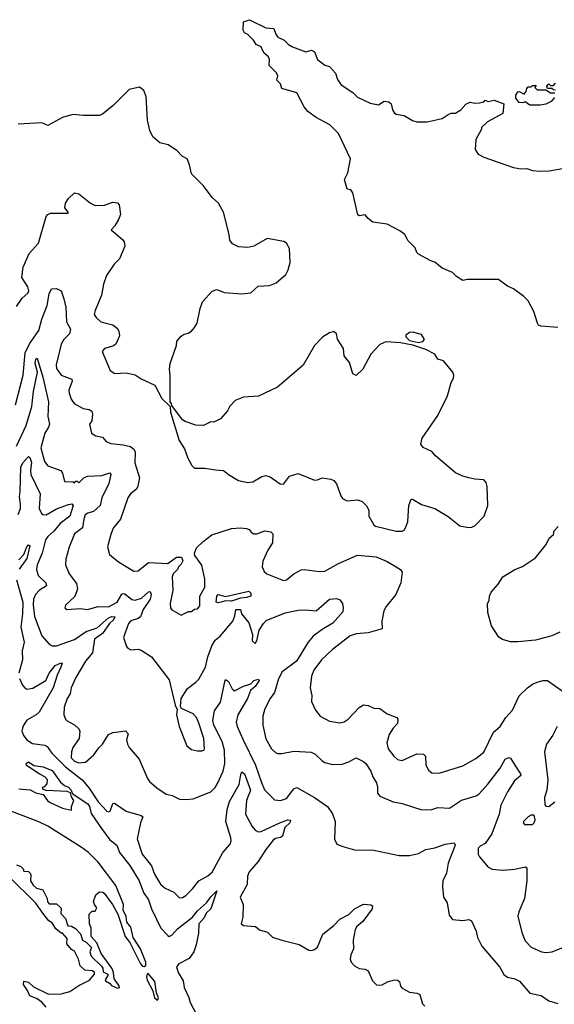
# Model space of a CAD drawing. Extents: x 2220520 to 2384350, y 721165 to 893491.
# Tile 92 of 256: x 2276226 to 2279831, y 777621 to 784263. Entities that reach past the tile are written whole.
import ezdxf

# ---------------------------------------------------------------- set-up
doc = ezdxf.new("R2010")
doc.units = 0

msp = doc.modelspace()

# ---------------------------------------------------------------- linework, layer by layer
at = {"layer": '0CON20XD'}
for points in [[(2278997.7, 782637.7), (2278915, 782682.5), (2278903.9, 782693.9), (2278892.5, 782725), (2278845, 782772.5), (2278823.9, 782813.9), (2278788.8, 782838.8), (2278705, 782884), (2278608.3, 782898.3), (2278575, 782922.5), (2278555, 782947.5), (2278515, 782940), (2278507, 782947), (2278473.3, 783095), (2278460, 783115), (2278435, 783120), (2278417.5, 783185), (2278439.3, 783230.7), (2278458, 783325), (2278375.5, 783495.5), (2278316.7, 783555), (2278225, 783603.8), (2278168.8, 783645), (2278144, 783675), (2278095, 783770), (2277995, 783800), (2277985, 783830), (2277960, 783855), (2277966.2, 783885), (2277958.8, 783905), (2277907.5, 783955), (2277910, 783995), (2277903.6, 784013.6), (2277875, 784036.7), (2277865, 784052.5), (2277855, 784080), (2277820, 784095), (2277802.5, 784125), (2277765, 784162.5), (2277742.5, 784175), (2277733, 784193), (2277735, 784250), (2277775, 784263.3), (2277885, 784207.5), (2277940, 784205), (2277952.5, 784165), (2277967.5, 784145), (2278010, 784125), (2278040, 784095), (2278065, 784080), (2278155, 784046.7), (2278195, 784058.8), (2278215, 784046.7), (2278234.1, 783994.1), (2278285, 783956.7), (2278315, 783946.7), (2278355, 783902.5), (2278369.3, 783859.3), (2278393.3, 783825), (2278471.7, 783771.7), (2278505, 783741.2), (2278589.7, 783699.7), (2278645, 783690), (2278685, 783713.8), (2278715, 783710), (2278732, 783695), (2278740, 783655), (2278753.2, 783633.2), (2278765.8, 783625.8), (2278817.8, 783617.8), (2278875, 783583.8), (2278905, 783573.3), (2278975, 783573.3), (2279075, 783597.5), (2279115, 783623.3), (2279135, 783632.5), (2279165, 783632.5), (2279200, 783655), (2279235, 783692.5), (2279265, 783706.7), (2279295, 783700), (2279327.5, 783702.5), (2279355, 783710), (2279365, 783720), (2279385, 783712.5), (2279425, 783720), (2279490, 783695), (2279485, 783630), (2279380, 783575), (2279340, 783535), (2279340, 783525), (2279302.5, 783455), (2279298.3, 783388.3), (2279317, 783357), (2279356.4, 783336.4), (2279555, 783266.2), (2279605, 783256.2), (2279645, 783260), (2279685, 783246.7), (2279735, 783241.2), (2279796.1, 783243.9), (2279976.1, 783276.1)], [(2278655, 782072.5), (2278595, 782007.5), (2278540, 781905), (2278495, 781862.5), (2278472.5, 781875), (2278450.7, 781950.7), (2278413.3, 781995), (2278410, 782045), (2278368.8, 782108.8), (2278363.3, 782145), (2278345, 782160), (2278315, 782150), (2278268.3, 782121.7), (2278214.2, 782065.8), (2278137.7, 781932.3), (2277965, 781783.8), (2277836.4, 781723.6), (2277735, 781717.5), (2277680, 781695), (2277643.6, 781656.4), (2277627.5, 781625), (2277579.3, 781570.7), (2277535, 781547.5), (2277515, 781550), (2277465, 781526.7), (2277413, 781527), (2277341.7, 781551.7), (2277323.3, 781565), (2277251.7, 781661.7), (2277250, 781675), (2277240, 781685), (2277242, 781862), (2277236.7, 781905), (2277241.2, 781945), (2277283.3, 782065), (2277286.7, 782095), (2277315, 782127.5), (2277335, 782142.5), (2277361.7, 782148.3), (2277385, 782162.5), (2277405, 782187.5), (2277423.9, 782216.1), (2277443.3, 782315), (2277459.3, 782360.7), (2277525, 782432.5), (2277555, 782442.5), (2277605, 782422.5), (2277725, 782413.8), (2277785, 782420), (2277834.2, 782465.8), (2277910.3, 782469.7), (2277955, 782488), (2278020, 782545), (2278036.2, 782575), (2278051.2, 782625), (2278045, 782720), (2278026.4, 782756.4), (2278006.4, 782766.4), (2277895, 782786.7), (2277805, 782736.2), (2277765, 782726.7), (2277700.7, 782730.7), (2277660.7, 782750.7), (2277643.3, 782775), (2277638.8, 782815), (2277601.2, 782965), (2277566.7, 783025), (2277525, 783063.3), (2277465, 783143.3), (2277384.3, 783224.3), (2277371.9, 783285), (2277356.2, 783325), (2277322.1, 783342.1), (2277285, 783380), (2277228.3, 783418.3), (2277171.7, 783431.7), (2277123.9, 783473.9), (2277103.8, 783515), (2277088.8, 783585), (2277080, 783745), (2277062.5, 783785), (2277035, 783807.5), (2276965, 783792.5), (2276855.6, 783684.4), (2276785, 783626), (2276765, 783616.2), (2276656.1, 783616.1), (2276585, 783624), (2276515, 783603.8), (2276415, 783550), (2276375, 783566.7), (2276215, 783559.2)], [(2279735, 783686.7), (2279667, 783687), (2279635, 783710), (2279618.3, 783701.7), (2279595, 783704.2), (2279572.9, 783732.9), (2279570.8, 783755), (2279585, 783776.7), (2279595, 783780), (2279628.3, 783761.7), (2279641.7, 783778.3), (2279645, 783800), (2279655, 783810), (2279675, 783810), (2279685, 783820), (2279708.3, 783818.3), (2279700, 783805), (2279715, 783790), (2279775, 783790), (2279805, 783770), (2279835, 783770)], [(2279838.3, 783788.3), (2279825, 783790), (2279815, 783800), (2279785, 783800), (2279780, 783815), (2279795, 783830), (2279805, 783820), (2279825, 783820), (2279840, 783835)], [(2279831.7, 783738.3), (2279809.3, 783710.7), (2279775, 783693.3), (2279735, 783686.7)], [(2276205, 782328.8), (2276242, 782385), (2276280.7, 782419.3), (2276287.8, 782435), (2276281.1, 782461.1), (2276241.8, 782525), (2276249.5, 782595), (2276289.2, 782685), (2276353.3, 782755), (2276404.4, 782935), (2276415, 782949.2), (2276435, 782958.6), (2276552.5, 782957.5), (2276553.8, 782965), (2276531.4, 782995), (2276534.5, 783025), (2276555, 783057.5), (2276595, 783095.7), (2276625, 783087.5), (2276704.6, 783024.6), (2276735, 783010.9), (2276798, 783012), (2276855, 783032), (2276885, 783028.8), (2276896.2, 783015), (2276905, 782950), (2276893.3, 782915), (2276868.3, 782871.7), (2276842.5, 782845), (2276920.2, 782780.2), (2276931.4, 782765), (2276934.4, 782735), (2276899.9, 782650.1), (2276863.3, 782615), (2276812.2, 782537.8), (2276791.7, 782478.3), (2276778.6, 782405), (2276735, 782302.5), (2276728.8, 782275), (2276741.2, 782255), (2276774.5, 782224.5), (2276854.2, 782204.2), (2276885, 782180), (2276895, 782160), (2276898.3, 782131.7), (2276873.8, 782075), (2276855, 782062), (2276797.5, 782045), (2276782.5, 782025), (2276836.8, 781896.8), (2276866.8, 781876.8), (2276945, 781880.6), (2277005, 781867.5), (2277045, 781840), (2277137.7, 781797.7), (2277185, 781707.5), (2277240, 781655), (2277243.3, 781615), (2277301.2, 781425), (2277337.7, 781367.7), (2277360, 781305), (2277386.4, 781256.4), (2277405, 781237.5), (2277475, 781237.5), (2277546.4, 781226.4), (2277601.7, 781221.7), (2277634.2, 781194.2), (2277702.5, 781155), (2277765, 781142), (2277797.5, 781145), (2277858.8, 781181.2), (2277885, 781188), (2277915, 781178.8), (2277982.1, 781132.1), (2278005, 781129.2), (2278045, 781184.2), (2278105, 781201.5), (2278215, 781156), (2278235, 781158.2), (2278265, 781172.2), (2278325, 781164), (2278344.3, 781154.3), (2278362.1, 781132.1), (2278391.2, 781051.2), (2278403.6, 781033.6), (2278435, 781017.5), (2278505, 781023.3), (2278535, 781013.3), (2278565, 780983.3), (2278580, 780955), (2278581.2, 780915), (2278613.3, 780855), (2278625.9, 780845.9), (2278765, 780812.5), (2278805, 780812), (2278819.7, 780820.3), (2278828.8, 780835), (2278844, 780875), (2278850, 780985), (2278865, 781028.8), (2278875, 781028.8), (2278935, 780993.8), (2279025.8, 780965.8), (2279115, 780911.2), (2279195, 780850), (2279255, 780838.8), (2279275, 780840), (2279298.3, 780851.7), (2279357.5, 780915), (2279383, 780987), (2279377.5, 781115), (2279371.7, 781141.7), (2279355, 781160), (2279295, 781163.3), (2279255, 781172.5), (2279213.6, 781183.6), (2279165, 781207.5), (2279030.7, 781320.7), (2279005, 781350), (2278947, 781377), (2278930.7, 781400.7), (2278939.3, 781440.7), (2279045, 781592.5), (2279111.2, 781725), (2279136.2, 781815), (2279151.2, 781845), (2279153.3, 781865), (2279146.7, 781885), (2279083, 781963), (2279045, 781972.5), (2279025, 782006), (2278965, 782037.5), (2278878, 782068), (2278795, 782084.2), (2278695, 782090), (2278655, 782072.5)], [(2279855, 782187.5), (2279740, 782195), (2279723.6, 782203.6), (2279717.5, 782215), (2279694, 782295), (2279655, 782366.7), (2279625, 782396.2), (2279555, 782448), (2279515.8, 782465.8), (2279455, 782510), (2279245, 782510), (2279213.6, 782503.6), (2279170.7, 782530.7), (2279145, 782557.5), (2279075, 782586.7), (2279025, 782626.7), (2278997.7, 782637.7)], [(2276197.1, 781665), (2276248.8, 781865), (2276262.9, 782015), (2276292.7, 782077.3), (2276355, 782165.6), (2276376.2, 782243.8), (2276412.7, 782335), (2276425.9, 782414.1), (2276441.7, 782448.3), (2276475, 782450), (2276505, 782433.3), (2276525, 782380), (2276536.6, 782325), (2276541.5, 782225), (2276569.5, 782175), (2276562.5, 782145), (2276524.5, 782105.5), (2276505, 782074.4), (2276471.5, 781935), (2276475, 781910), (2276505, 781864.5), (2276578.3, 781838.3), (2276580.9, 781825), (2276558.8, 781765), (2276559.1, 781745), (2276574, 781704), (2276594.6, 781674.6), (2276655, 781640.6), (2276695, 781634.2), (2276712.9, 781622.9), (2276717.5, 781605), (2276713.3, 781556.7), (2276697.5, 781535), (2276710, 781475), (2276740, 781455), (2276785, 781446.7), (2276808.7, 781418.7), (2276840, 781405), (2276924.6, 781395.4), (2276973.3, 781383.3), (2276997.8, 781365), (2277006.1, 781346.1), (2277002.1, 781275), (2277033.6, 781173.7), (2277023, 781117), (2277013.3, 781096.7), (2276974.4, 781065), (2276955, 781037.5), (2276905.6, 780895), (2276856.1, 780833.9), (2276840.2, 780789.8), (2276817.9, 780707.9), (2276831.2, 780655), (2276892, 780605), (2276995, 780542.5), (2277025, 780546), (2277095, 780601.9), (2277225, 780594), (2277283, 780637), (2277318.3, 780638.3), (2277327, 780613), (2277315, 780590), (2277297, 780573), (2277291.2, 780555), (2277261.5, 780525), (2277253.6, 780505), (2277258.1, 780415), (2277240, 780325), (2277243.8, 780295), (2277252.3, 780282.3), (2277315, 780246.2), (2277365, 780270), (2277385, 780271.2), (2277405, 780285.8), (2277425, 780289.2), (2277440.7, 780309.3), (2277440.8, 780375), (2277475.4, 780434.6), (2277475, 780490), (2277455, 780583.8), (2277408, 780648), (2277405.8, 780665), (2277419.4, 780700.6), (2277463.8, 780743.8), (2277521.5, 780788.5), (2277655, 780832), (2277715, 780836), (2277755, 780831.2), (2277773.6, 780823.6), (2277786.1, 780806.1), (2277806.1, 780796.1), (2277825, 780796), (2277880, 780815), (2277918.8, 780808.8), (2277934.3, 780794.3), (2277931.1, 780735), (2277898.6, 780685), (2277865, 780610), (2277862.1, 780572.1), (2277875, 780540), (2277892.5, 780525), (2278005, 780480.8), (2278025.5, 780484.5), (2278075, 780524.2), (2278125, 780552.9), (2278145.5, 780555.5), (2278245, 780540.5), (2278285, 780543.3), (2278375, 780594.6), (2278505, 780650.4), (2278630.9, 780640.9), (2278705, 780608.8), (2278765, 780573.1), (2278794.4, 780554.4), (2278805.7, 780535.7), (2278797.1, 780465), (2278762.2, 780385), (2278697.5, 780305), (2278681.4, 780275), (2278669.2, 780205), (2278670, 780155), (2278575, 780128.1), (2278495, 780119.5), (2278455, 780107.5), (2278335.8, 780015), (2278261.9, 779945), (2278210, 779875), (2278194.2, 779835), (2278184, 779755), (2278196.2, 779705), (2278193.8, 779665), (2278221.2, 779605), (2278253.3, 779565), (2278315, 779531.4), (2278385, 779520), (2278415, 779526.9), (2278441.4, 779545), (2278515.5, 779624.5), (2278545, 779640.8), (2278575, 779638), (2278615, 779618.6), (2278654.2, 779615.8), (2278705, 779580.6), (2278770, 779555), (2278776.7, 779545), (2278773.8, 779515), (2278745.7, 779485), (2278718.2, 779441.8), (2278702.9, 779385), (2278711.4, 779345), (2278748.6, 779295), (2278775, 779273.3), (2278805, 779265.6), (2278905, 779312), (2278949.5, 779309.5), (2278963.8, 779295), (2278964.4, 779235), (2278985, 779197.5), (2279005, 779183.1), (2279055, 779179.4), (2279215, 779230.6), (2279301.7, 779278.3), (2279355, 779322.5), (2279422.2, 779457.8), (2279465.8, 779495), (2279503.6, 779556.4), (2279549.2, 779605), (2279595, 779701.2), (2279650, 779755), (2279685, 779781.2), (2279715, 779793.8), (2279755, 779806.7), (2279785, 779806.7), (2279915, 779713.3)], [(2278915, 782086.7), (2278945, 782093.3), (2278956.7, 782105), (2278935, 782140), (2278875, 782156.2), (2278855, 782152.5), (2278830, 782135), (2278830, 782125), (2278855, 782100), (2278915, 782086.7)], [(2276204.4, 781385.6), (2276271.1, 781525), (2276308.5, 781655), (2276319.1, 781755), (2276346.7, 781885), (2276330.3, 781945), (2276335, 781974), (2276345, 781980), (2276382.8, 781852.8), (2276421.1, 781685), (2276416.2, 781586.2), (2276427.1, 781535), (2276421.5, 781515), (2276395.9, 781474.1), (2276370, 781375), (2276393.1, 781283.1), (2276415, 781253.1), (2276503.2, 781223.2), (2276514.2, 781205), (2276528.8, 781148.8), (2276586.7, 781146.7), (2276595, 781140), (2276605, 781150), (2276615, 781150), (2276625, 781140), (2276640, 781155), (2276660, 781175), (2276685, 781184.3), (2276780.7, 781189.3), (2276835, 781207.5), (2276840, 781195), (2276828, 781135), (2276781.3, 781038.7), (2276768.5, 780985), (2276725, 780946.4), (2276685, 780935.4), (2276667.6, 780922.4), (2276657.8, 780895), (2276650, 780835), (2276595.6, 780795), (2276560.5, 780705), (2276536.9, 780625), (2276535.6, 780585), (2276560.6, 780525), (2276609.5, 780459.5), (2276616.4, 780425), (2276598, 780372), (2276535, 780313.3), (2276530, 780295), (2276545, 780284.2), (2276635, 780291.4), (2276684.5, 780284.5), (2276755.3, 780304.7), (2276825, 780303.5), (2276884.6, 780335), (2276915, 780386.9), (2276925, 780392.7), (2276935, 780389.6), (2276983, 780353), (2277005, 780347.9), (2277048.1, 780361.9), (2277095, 780404.3), (2277105, 780406), (2277112.3, 780385), (2277106.5, 780355), (2277057.8, 780285), (2277040.7, 780235), (2277025, 780223.5), (2276975, 780207.1), (2276959.1, 780190.9), (2276925.8, 780095), (2276946.7, 780035), (2276955, 780023.3), (2276975, 780013.3), (2277025, 780016.7), (2277045, 780011.2), (2277114.2, 779964.2), (2277235, 779810), (2277275, 779640), (2277289.3, 779609.3), (2277283.8, 779575), (2277300.8, 779495), (2277353.3, 779365), (2277385, 779340), (2277425, 779330), (2277455, 779330), (2277467.5, 779335), (2277472.5, 779345), (2277468.1, 779415), (2277431.4, 779525), (2277419.2, 779555), (2277395, 779580.8), (2277316.4, 779616.4), (2277311.2, 779631.2), (2277316.2, 779685), (2277357.6, 779752.4), (2277415, 779794.2), (2277434, 779815), (2277479.5, 779895), (2277495.4, 779965), (2277521.2, 780038.8), (2277545, 780076.9), (2277578.6, 780105), (2277662.9, 780205), (2277677.8, 780242.2), (2277684.7, 780285.3), (2277715.8, 780285), (2277721.9, 780255), (2277770.9, 780195), (2277795.8, 780115), (2277792.9, 780072.9), (2277815, 780054.2), (2277825, 780074), (2277840.8, 780145), (2277869.4, 780190.6), (2277889.4, 780210.6), (2278017.2, 780262.8), (2278105, 780279.7), (2278155, 780281.4), (2278225, 780275.9), (2278315, 780353.8), (2278365, 780358.8), (2278385, 780348.8), (2278402.9, 780325), (2278408.5, 780295), (2278405, 780268.8), (2278337.6, 780192.4), (2278265, 780150.7), (2278205.7, 780105), (2278171.4, 780065), (2278093.1, 779936.9), (2277996.4, 779865), (2277972.4, 779817.6), (2277944.7, 779725.3), (2277915.4, 779685), (2277878.2, 779615), (2277865.6, 779565), (2277866.7, 779505), (2277885, 779411.2), (2277925, 779343.8), (2277950.3, 779320.3), (2277965, 779314.2), (2277994.2, 779314.2), (2278075, 779328.6), (2278191.7, 779321.7), (2278219.1, 779309.1), (2278265, 779264), (2278285, 779252), (2278335, 779238), (2278399.7, 779240.3), (2278445, 779256.2), (2278495, 779283.3), (2278545, 779259.2), (2278561.4, 779245), (2278593.5, 779195), (2278607.3, 779155), (2278632.2, 779115), (2278640, 779085), (2278640, 779045), (2278654.2, 779024.2), (2278745, 778986), (2278805, 778975.8), (2278937.9, 778932.1), (2279005, 778935.6), (2279045, 778947.8), (2279125, 778944.4), (2279205, 778998.2), (2279305, 779026.5), (2279325, 779041.1), (2279382.7, 779107.2), (2279467.1, 779215), (2279500.6, 779275), (2279525, 779285.5), (2279535, 779282.5), (2279564, 779234), (2279604.4, 779175), (2279605.6, 779165), (2279562.3, 779127.8), (2279514.6, 779055), (2279470.9, 778965), (2279460, 778905), (2279409.8, 778770.2), (2279365, 778706.7), (2279331.2, 778688.8), (2279318.8, 778675), (2279318, 778635), (2279326.2, 778615), (2279386.1, 778546.1), (2279413, 778533), (2279485, 778525.7), (2279565, 778532.2), (2279635, 778548), (2279645, 778542.5), (2279646.5, 778455), (2279630, 778335), (2279591.9, 778245), (2279585.7, 778215), (2279612.2, 778105), (2279635, 778050), (2279675, 778006), (2279745, 777976), (2279775, 777971.4), (2279815.8, 777975.8), (2279945, 778027.1)], [(2276216.1, 780925), (2276230.8, 780965), (2276232.3, 780995), (2276224, 781044), (2276229.9, 781080.1), (2276235.1, 781244.9), (2276248.4, 781275), (2276285, 781317.5), (2276295, 781310), (2276306.6, 781276.6), (2276299, 781225), (2276301.6, 781195), (2276364, 781064), (2276358.4, 780965), (2276373.2, 780933.2), (2276385.3, 780925.3), (2276405, 780923.5), (2276475, 780963), (2276555, 780992), (2276577.6, 780997.6), (2276586.2, 780986.2), (2276563.7, 780915), (2276499.7, 780865), (2276456.5, 780813.5), (2276415, 780777.9), (2276400, 780755), (2276377.5, 780665), (2276344.7, 780585), (2276338.7, 780555), (2276351.2, 780515), (2276402.7, 780465), (2276406.9, 780445), (2276360.9, 780415), (2276332.3, 780385), (2276320, 780355), (2276316.3, 780315), (2276326.4, 780236.4), (2276375, 780108), (2276425, 780050), (2276445, 780038.6), (2276475, 780038.9), (2276595, 780082), (2276675, 780136.9), (2276748.6, 780161.4), (2276825, 780227.6), (2276846.8, 780236.8), (2276867.8, 780235), (2276860, 780215), (2276830.8, 780189.2), (2276785, 780121.6), (2276731.7, 780085), (2276717, 779993), (2276670.8, 779935), (2276604, 779826), (2276573.4, 779756.6), (2276565.6, 779715), (2276547.1, 779685), (2276525.6, 779625), (2276524.4, 779574.4), (2276534.3, 779544.3), (2276547, 779533), (2276596.4, 779506.4), (2276622.4, 779482.4), (2276631.4, 779465), (2276627.5, 779415), (2276585, 779353.3), (2276574.6, 779325.4), (2276573.8, 779285), (2276595, 779262.5), (2276625, 779250), (2276670, 779255), (2276726, 779305), (2276759.2, 779350.8), (2276785.8, 779375), (2276825, 779441.2), (2276854.1, 779455.9), (2276940, 779465), (2276957.5, 779445), (2276946.7, 779405), (2276953.8, 779375), (2276965, 779353.3), (2277031.2, 779275), (2277088.1, 779145), (2277102.2, 779125), (2277151.9, 779081.9), (2277215, 779039.4), (2277255, 779030), (2277303.9, 779006.1), (2277345, 779002), (2277395, 779007.5), (2277516, 779055), (2277545, 779084.2), (2277559.9, 779110.1), (2277597.9, 779195), (2277609.4, 779245), (2277608.3, 779335), (2277590.5, 779395), (2277536.1, 779505), (2277529.7, 779535), (2277539.6, 779600.4), (2277581.5, 779658.5), (2277611.9, 779808.1), (2277615, 779813.3), (2277635, 779798.1), (2277659.6, 779749.6), (2277675, 779735.8), (2277735, 779767.9), (2277785, 779782.9), (2277806.2, 779805), (2277837.5, 779815), (2277842, 779805), (2277815, 779765.8), (2277782.9, 779737.1), (2277762.2, 779685), (2277697.1, 779575), (2277687.1, 779525), (2277693.8, 779495), (2277733.8, 779405), (2277816.1, 779235), (2277857.2, 779117.2), (2277877.8, 779067.8), (2277945, 779001.4), (2277985, 778997.1), (2278025, 779010), (2278075, 779074.3), (2278095, 779084.4), (2278215, 779016.4), (2278301.2, 778955), (2278335.6, 778905.6), (2278353.1, 778855), (2278348.8, 778735), (2278365, 778702.5), (2278405, 778686.2), (2278484.1, 778664.1), (2278615, 778662), (2278785, 778625.8), (2278855, 778624.2), (2278915, 778638.6), (2278964.3, 778665.7), (2279025, 778675.8), (2279095, 778702), (2279155, 778710), (2279163.8, 778693.8), (2279116, 778574), (2279105.4, 778505), (2279080, 778455), (2279078, 778415), (2279084.3, 778345), (2279108.8, 778305), (2279123, 778223), (2279145, 778193.3), (2279215, 778186), (2279255, 778193.8), (2279273.9, 778183.9), (2279303.3, 778115), (2279312.7, 778072.7), (2279343, 778013), (2279465, 777871.2), (2279492, 777822), (2279515, 777803.3), (2279565, 777792.5), (2279597.3, 777777.3), (2279665.8, 777695.8), (2279741.7, 777681.7), (2279795, 777643.8), (2279855, 777626)], [(2279868.3, 780131.7), (2279814, 780106), (2279705, 780077.5), (2279585, 780066), (2279535, 780066), (2279482.3, 780082.3), (2279458.3, 780098.3), (2279406.7, 780175), (2279382.5, 780265), (2279380, 780325), (2279392.5, 780345), (2279393.8, 780375), (2279405, 780402.5), (2279453.3, 780455), (2279485, 780503.8), (2279565.8, 780554.2), (2279616.7, 780575), (2279705, 780633.8), (2279777.3, 780722.7), (2279796.7, 780765), (2279825, 780790), (2279830, 780815), (2279856.2, 780845)], [(2276219.6, 780620.4), (2276254.6, 780655), (2276275, 780707.5), (2276285, 780720), (2276293.9, 780713.9), (2276275, 780628.6), (2276223.5, 780556.5)], [(2276204.7, 780485), (2276247.1, 780335), (2276245.8, 780255), (2276234.8, 780165), (2276256.2, 780065), (2276243.3, 780005), (2276244.9, 779945), (2276219.5, 779855)], [(2277565, 780328.9), (2277551.8, 780335), (2277554.6, 780375.4), (2277565, 780386.2), (2277615, 780371.2), (2277772.5, 780407.5), (2277785, 780393.8), (2277784.3, 780375), (2277756.2, 780365), (2277715, 780361.8), (2277655, 780341.5), (2277615, 780342.1), (2277585, 780333.8), (2277565, 780328.9)], [(2276225, 779820), (2276245, 779774.4), (2276260.6, 779755), (2276275, 779747.9), (2276315, 779754.1), (2276402, 779805), (2276424.1, 779855), (2276465, 779906.9), (2276505, 779924), (2276511.7, 779921.7), (2276504.7, 779895.3), (2276479.4, 779840.6), (2276451.1, 779755), (2276357.6, 779592.4), (2276336.4, 779573.6), (2276275, 779537.8), (2276249.3, 779500.7), (2276239.8, 779465), (2276251.4, 779435), (2276274.3, 779404.3), (2276311.6, 779381.6), (2276395, 779368.6), (2276410.6, 779360.6), (2276443.8, 779315), (2276535, 779223.3), (2276648.4, 779135), (2276695, 779078.8), (2276755, 778987.5), (2276815, 778923.1), (2276825, 778918.6), (2276836.4, 778923.6), (2276854.6, 778975.4), (2276865, 778978.1), (2276945, 778923.9), (2277045, 778896), (2277056.2, 778885), (2277041.4, 778845), (2277018.3, 778738.3), (2277053.3, 778633.3), (2277114.4, 778555), (2277135, 778500), (2277175, 778431.4), (2277208, 778405), (2277266.8, 778376.8), (2277305, 778340), (2277325, 778342), (2277346.2, 778355), (2277390.7, 778399.3), (2277433.8, 778455), (2277495, 778487.8), (2277525, 778513.3), (2277595, 778645.8), (2277645, 778700.8), (2277652.3, 778725), (2277650.4, 778745), (2277616.6, 778855), (2277624.5, 778935), (2277640.6, 778989.4), (2277706.8, 779103.2), (2277718.1, 779171.9), (2277725, 779190), (2277741.1, 779175), (2277782.5, 779065), (2277756.6, 778995), (2277748.5, 778905), (2277795, 778821.5), (2277815, 778796.9), (2277835, 778784.6), (2277855, 778785.9), (2277985, 778848.7), (2278035.3, 778865.3), (2278052.3, 778862.3), (2278047.1, 778845), (2278014.2, 778814.2), (2277998.6, 778755), (2277985, 778745.5), (2277951.2, 778738.8), (2277935, 778727.5), (2277885.4, 778665), (2277835.2, 778584.8), (2277773.8, 778515), (2277762.7, 778485), (2277760.9, 778429.1), (2277713.8, 778345), (2277733.3, 778295), (2277730.7, 778209.3), (2277720, 778165), (2277735, 778153.3), (2277817, 778147), (2277843.3, 778123.3), (2277897, 778107), (2277930, 778075), (2277993.6, 778053.6), (2278110, 778025), (2278175, 777987.5), (2278195, 777983.3), (2278215, 777990), (2278235, 778007.5), (2278270, 778095), (2278345, 778152.7), (2278385, 778195.4), (2278445, 778226.9), (2278484.4, 778265.6), (2278545, 778296.2), (2278595, 778292.5), (2278606.2, 778285), (2278602.5, 778265), (2278540.2, 778179.8), (2278498.6, 778145), (2278488.1, 778125), (2278474.4, 778055), (2278477.1, 777995), (2278459.2, 777955), (2278454.3, 777925), (2278461.2, 777905), (2278485, 777880), (2278515, 777863.3), (2278555, 777857.5), (2278576.4, 777846.4), (2278605, 777780), (2278633, 777753), (2278665, 777750), (2278710, 777775), (2278755, 777786.2), (2278775, 777783.3), (2278787.5, 777775), (2278793.6, 777743.6), (2278805, 777730), (2278855, 777702.5), (2278906.4, 777696.4), (2278925, 777687.5), (2278943.3, 777625), (2278959.3, 777609.3)], [(2279851.2, 779495), (2279822.1, 779437.9), (2279779.2, 779375), (2279764.4, 779325), (2279786.9, 779135), (2279781.2, 779065), (2279764.3, 779015.7), (2279766.4, 778966.4), (2279775, 778957.5), (2279795, 778956.7), (2279835, 778986.7)], [(2276220.6, 779075), (2276297.5, 779067.5), (2276335, 779048.8), (2276385, 779037.5), (2276414.1, 778995), (2276427.5, 778985), (2276515.5, 778944.5), (2276575, 778930), (2276576.7, 778955), (2276592.5, 778995), (2276575, 779020), (2276568.3, 779048.3), (2276546.7, 779056.7), (2276405, 779062.5), (2276385, 779070), (2276380, 779085), (2276395, 779090), (2276412.5, 779107.5), (2276413.8, 779135), (2276395, 779156.7), (2276357.5, 779175), (2276272.3, 779232.3), (2276270, 779245), (2276285, 779256.7), (2276321.2, 779231.2), (2276385, 779223.8), (2276445, 779197.5), (2276500.5, 779120.5), (2276527.9, 779097.9), (2276556.2, 779085), (2276572.5, 779065), (2276580, 779045), (2276593.3, 779033.3), (2276685, 778974.5), (2276697.2, 778955), (2276707.7, 778907.7), (2276777.3, 778807.2), (2276835, 778731.5), (2276880.6, 778695), (2276899.2, 778645), (2276968.1, 778558.1), (2277031.3, 778455), (2277062.2, 778375), (2277094.1, 778325), (2277115, 778265.7), (2277178.9, 778135), (2277225, 778084.6), (2277235, 778079.6), (2277255, 778090.4), (2277290.7, 778129.3), (2277391.9, 778208.1), (2277425, 778250.7), (2277485.2, 778304.8), (2277515, 778347.1), (2277556.1, 778386.1), (2277514.6, 778265), (2277484.3, 778235), (2277470, 778205), (2277435, 778163.3), (2277432.2, 778102.2), (2277416.6, 778023.4), (2277399.7, 777975), (2277369, 777931), (2277300, 777895), (2277283.8, 777875), (2277295, 777836.5), (2277328.8, 777778.8), (2277336.2, 777735), (2277367.9, 777667.9), (2277375, 777634.4), (2277433.6, 777523.6)], [(2276205, 778562.5), (2276235, 778550), (2276250, 778535), (2276255, 778520), (2276285, 778516.7), (2276297.5, 778505), (2276302.5, 778495), (2276300, 778455), (2276317.5, 778425), (2276340, 778405), (2276383, 778393), (2276412.5, 778335), (2276413, 778313), (2276425, 778300), (2276475, 778300), (2276505, 778270), (2276503, 778233), (2276535, 778200), (2276551.7, 778151.7), (2276575, 778147.5), (2276603, 778133), (2276636.1, 778096.1), (2276650, 778055), (2276675, 778040), (2276710, 778005), (2276700, 777975), (2276707.5, 777945), (2276778, 777878), (2276786, 777866), (2276790, 777840), (2276820, 777825), (2276820, 777815), (2276803, 777787), (2276805, 777780), (2276833, 777763), (2276845, 777747.5), (2276885, 777730), (2276900, 777735), (2276897.5, 777745), (2276863, 777793), (2276860, 777835), (2276848, 777865), (2276776.7, 777965), (2276746.1, 778036.1), (2276708.3, 778078.3), (2276707.5, 778135), (2276697.5, 778165), (2276695, 778230), (2276715, 778250), (2276735, 778250), (2276747, 778273), (2276730, 778295), (2276723.3, 778315), (2276739.3, 778360.7), (2276765, 778380), (2276785, 778378), (2276795, 778370), (2276852.5, 778295), (2276889.1, 778229.1), (2276938.3, 778078.3), (2276968.9, 778038.9), (2277040, 777895), (2277055, 777878.8), (2277065, 777876.7), (2277076, 777884), (2277076.7, 777905), (2277040.4, 777995), (2276991.9, 778071.9), (2276975, 778141.2), (2276949.4, 778175), (2276944.3, 778215), (2276924.2, 778255), (2276925.3, 778295), (2276875, 778422.1), (2276755, 778579.6), (2276690, 778645), (2276640.3, 778680.3), (2276415, 778823.8), (2276355, 778852.4), (2276055, 778966.8)], [(2279685, 778833.8), (2279696.2, 778845), (2279701.2, 778865), (2279695, 778897.5), (2279675, 778896.2), (2279655, 778886.7), (2279624, 778855), (2279622.7, 778842.7), (2279630, 778835), (2279685, 778833.8)], [(2276405, 777601.2), (2276375, 777636), (2276345, 777658.8), (2276295, 777677.5), (2276280, 777715), (2276252.5, 777755), (2276255, 777776.7), (2276285, 777771.2), (2276319.3, 777739.3), (2276419.7, 777689.7), (2276505, 777690.9), (2276565, 777707.5), (2276625, 777748), (2276696.1, 777783.9), (2276730, 777825), (2276730, 777835), (2276717, 777847), (2276665, 777852.5), (2276635, 777880), (2276622.5, 777925), (2276595, 777980), (2276575, 777990), (2276545, 778030), (2276547.5, 778065), (2276515, 778100), (2276505, 778100), (2276470.5, 778130.5), (2276445, 778170), (2276422.5, 778185), (2276382.5, 778235), (2276335, 778302.5), (2276152.3, 778482.3)], [(2277155, 777650), (2277162.5, 777665), (2277148.6, 777698.6), (2277136.6, 777775), (2277095, 777827.5), (2277085, 777827.5), (2277080.8, 777805), (2277085.7, 777785), (2277123.2, 777713.2), (2277134.4, 777665), (2277155, 777650)]]:
    msp.add_lwpolyline(points, dxfattribs=at)

doc.saveas('drawing.dxf')
